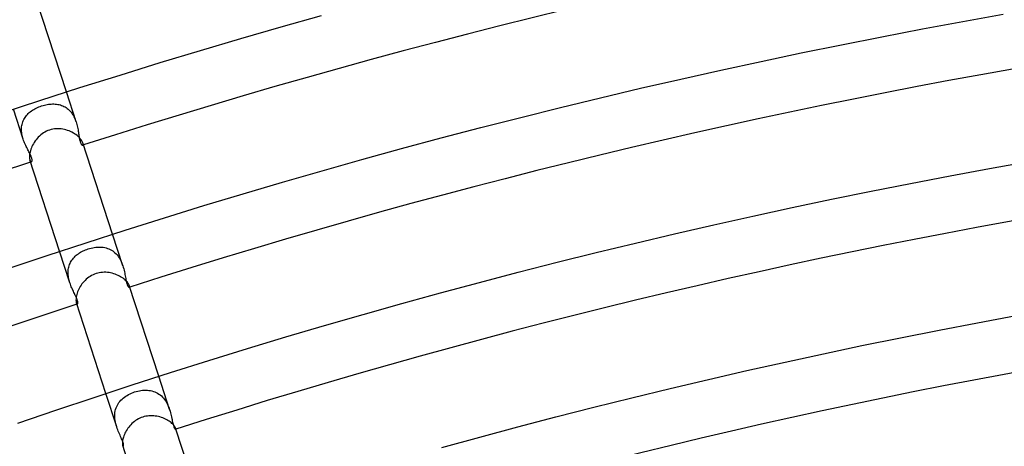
# Model space of a CAD drawing. Header units: millimetres. Extents: x -660 to 660, y -630 to 630.
# Tile 102 of 131: x -155 to -84, y 447 to 477. Entities that reach past the tile are written whole.
import ezdxf

# ---------------------------------------------------------------- set-up
doc = ezdxf.new("R2010")
doc.units = ezdxf.units.MM
doc.layers.add('HIDDEN', color=7, linetype='Continuous')
doc.layers.add('THICK', color=7, linetype='Continuous')

msp = doc.modelspace()

# ---------------------------------------------------------------- linework, layer by layer
at = {"layer": 'HIDDEN'}
for p, q in [((-150.592, 469.947), (-151.292, 472.101)), ((-153.366, 470.986), (-153.269, 471.027)), ((-153.269, 471.027), (-153.17, 471.065)), ((-153.17, 471.065), (-153.07, 471.1)), ((-153.07, 471.1), (-152.972, 471.13)), ((-152.972, 471.13), (-152.873, 471.156)), ((-152.873, 471.156), (-152.774, 471.179)), ((-152.774, 471.179), (-152.675, 471.199)), ((-152.675, 471.199), (-152.576, 471.214)), ((-152.576, 471.214), (-152.478, 471.226)), ((-152.478, 471.226), (-152.38, 471.234)), ((-152.38, 471.234), (-152.282, 471.238)), ((-152.282, 471.238), (-152.186, 471.238)), ((-152.186, 471.238), (-152.09, 471.233)), ((-152.09, 471.233), (-151.996, 471.224)), ((-151.996, 471.224), (-151.903, 471.21)), ((-151.903, 471.21), (-151.811, 471.191)), ((-151.811, 471.191), (-151.721, 471.168)), ((-151.721, 471.168), (-151.633, 471.139)), ((-151.633, 471.139), (-151.548, 471.106)), ((-151.548, 471.106), (-151.464, 471.067)), ((-151.464, 471.067), (-151.382, 471.023)), ((-151.382, 471.023), (-151.303, 470.974)), ((-154.396, 468.711), (-155.096, 470.864)), ((-154.265, 470.273), (-154.212, 470.347)), ((-154.212, 470.347), (-154.155, 470.419)), ((-154.155, 470.419), (-154.094, 470.487)), ((-154.094, 470.487), (-154.028, 470.553)), ((-154.028, 470.553), (-153.959, 470.616)), ((-153.959, 470.616), (-153.886, 470.676)), ((-153.886, 470.676), (-153.808, 470.735)), ((-153.808, 470.735), (-153.727, 470.79)), ((-153.727, 470.79), (-153.642, 470.843)), ((-153.642, 470.843), (-153.553, 470.893)), ((-153.553, 470.893), (-153.461, 470.941)), ((-153.461, 470.941), (-153.366, 470.986)), ((-151.303, 470.974), (-151.227, 470.919)), ((-151.227, 470.919), (-151.154, 470.859)), ((-151.154, 470.859), (-151.085, 470.795)), ((-151.085, 470.795), (-151.018, 470.726)), ((-151.018, 470.726), (-150.956, 470.652)), ((-150.956, 470.652), (-150.897, 470.573)), ((-150.897, 470.573), (-150.841, 470.491)), ((-150.841, 470.491), (-150.79, 470.406)), ((-150.79, 470.406), (-150.743, 470.318)), ((-150.743, 470.318), (-150.7, 470.227)), ((-154.517, 469.487), (-154.51, 469.583)), ((-154.51, 469.583), (-154.498, 469.677)), ((-154.498, 469.677), (-154.48, 469.769)), ((-154.48, 469.769), (-154.457, 469.859)), ((-154.457, 469.859), (-154.429, 469.947)), ((-154.429, 469.947), (-154.395, 470.033)), ((-154.395, 470.033), (-154.356, 470.116)), ((-154.356, 470.116), (-154.313, 470.196)), ((-154.313, 470.196), (-154.265, 470.273)), ((-150.7, 470.227), (-150.66, 470.135)), ((-150.66, 470.135), (-150.624, 470.041)), ((-150.624, 470.041), (-150.592, 469.946)), ((-150.592, 469.946), (-150.562, 469.851)), ((-150.562, 469.851), (-150.536, 469.755)), ((-150.536, 469.755), (-150.513, 469.66)), ((-150.513, 469.66), (-150.491, 469.566)), ((-154.518, 469.39), (-154.517, 469.487)), ((-154.514, 469.292), (-154.518, 469.39)), ((-154.505, 469.194), (-154.514, 469.292)), ((-154.491, 469.096), (-154.505, 469.194)), ((-154.473, 468.999), (-154.491, 469.096)), ((-154.451, 468.902), (-154.473, 468.999)), ((-154.425, 468.805), (-154.451, 468.902)), ((-150.491, 469.566), (-150.472, 469.473)), ((-150.472, 469.473), (-150.455, 469.382)), ((-150.455, 469.382), (-150.44, 469.292)), ((-150.44, 469.292), (-150.425, 469.204)), ((-150.425, 469.204), (-150.412, 469.119)), ((-150.412, 469.119), (-150.399, 469.037)), ((-150.399, 469.037), (-150.387, 468.957)), ((-150.387, 468.957), (-150.374, 468.881)), ((-150.374, 468.881), (-150.362, 468.808)), ((-154.396, 468.71), (-154.425, 468.805)), ((-154.364, 468.617), (-154.396, 468.71)), ((-154.33, 468.525), (-154.364, 468.617)), ((-154.294, 468.435), (-154.33, 468.525)), ((-154.256, 468.348), (-154.294, 468.435)), ((-154.217, 468.262), (-154.256, 468.348)), ((-154.177, 468.179), (-154.217, 468.262)), ((-154.138, 468.097), (-154.177, 468.179)), ((-150.362, 468.808), (-150.349, 468.739)), ((-150.349, 468.739), (-150.336, 468.675)), ((-150.336, 468.675), (-150.323, 468.614)), ((-150.323, 468.614), (-150.308, 468.559)), ((-150.308, 468.559), (-150.293, 468.507)), ((-150.293, 468.507), (-150.278, 468.461)), ((-150.278, 468.461), (-150.261, 468.419)), ((-150.261, 468.419), (-150.244, 468.383)), ((-150.244, 468.383), (-150.227, 468.353)), ((-150.227, 468.353), (-150.21, 468.328)), ((-150.21, 468.328), (-150.194, 468.308)), ((-150.194, 468.308), (-150.178, 468.292)), ((-150.178, 468.292), (-150.162, 468.282)), ((-150.162, 468.282), (-150.148, 468.275)), ((-150.148, 468.275), (-150.134, 468.273)), ((-150.134, 468.273), (-150.122, 468.275)), ((-150.122, 468.275), (-150.107, 468.285)), ((-150.107, 468.285), (-150.095, 468.302)), ((-150.092, 468.4), (-150.104, 468.446)), ((-150.095, 468.302), (-150.088, 468.327)), ((-150.087, 468.36), (-150.092, 468.4)), ((-150.088, 468.327), (-150.087, 468.36)), ((-154.098, 468.018), (-154.138, 468.097)), ((-154.059, 467.942), (-154.098, 468.018)), ((-154.021, 467.868), (-154.059, 467.942)), ((-153.984, 467.796), (-154.021, 467.868)), ((-153.949, 467.728), (-153.984, 467.796)), ((-153.916, 467.662), (-153.949, 467.728)), ((-153.886, 467.598), (-153.916, 467.662)), ((-153.858, 467.538), (-153.886, 467.598)), ((-153.834, 467.481), (-153.858, 467.538)), ((-153.812, 467.428), (-153.834, 467.481)), ((-153.909, 467.21), (-153.891, 467.165)), ((-153.891, 467.165), (-153.872, 467.13)), ((-153.872, 467.13), (-153.852, 467.104)), ((-153.852, 467.104), (-153.832, 467.088)), ((-153.832, 467.088), (-153.812, 467.081)), ((-153.794, 467.377), (-153.812, 467.428)), ((-153.812, 467.081), (-153.794, 467.082)), ((-153.779, 467.33), (-153.794, 467.377)), ((-153.794, 467.082), (-153.783, 467.088)), ((-153.783, 467.088), (-153.773, 467.098)), ((-153.768, 467.287), (-153.779, 467.33)), ((-153.773, 467.098), (-153.765, 467.112)), ((-153.759, 467.247), (-153.768, 467.287)), ((-153.765, 467.112), (-153.759, 467.131)), ((-153.755, 467.212), (-153.759, 467.247)), ((-153.759, 467.131), (-153.755, 467.153)), ((-153.753, 467.18), (-153.755, 467.212)), ((-153.755, 467.153), (-153.753, 467.18)), ((-147.231, 459.603), (-147.97, 461.877)), ((-151.035, 458.367), (-151.774, 460.64)), ((-150.579, 460.352), (-150.505, 460.411)), ((-150.505, 460.411), (-150.429, 460.468)), ((-150.429, 460.468), (-150.349, 460.521)), ((-150.349, 460.521), (-150.267, 460.572)), ((-150.267, 460.572), (-150.182, 460.619)), ((-150.182, 460.619), (-150.095, 460.664)), ((-150.095, 460.664), (-150.006, 460.706)), ((-150.006, 460.706), (-149.914, 460.744)), ((-149.914, 460.744), (-149.821, 460.78)), ((-149.821, 460.78), (-149.727, 460.812)), ((-149.727, 460.812), (-149.618, 460.845)), ((-149.618, 460.845), (-149.509, 460.874)), ((-149.509, 460.874), (-149.399, 460.898)), ((-149.399, 460.898), (-149.288, 460.917)), ((-149.288, 460.917), (-149.178, 460.932)), ((-149.178, 460.932), (-149.068, 460.941)), ((-149.068, 460.941), (-148.959, 460.946)), ((-148.959, 460.946), (-148.851, 460.945)), ((-148.851, 460.945), (-148.744, 460.939)), ((-148.744, 460.939), (-148.639, 460.927)), ((-148.639, 460.927), (-148.535, 460.909)), ((-148.535, 460.909), (-148.433, 460.885)), ((-148.433, 460.885), (-148.333, 460.854)), ((-148.333, 460.854), (-148.236, 460.818)), ((-148.236, 460.818), (-148.141, 460.775)), ((-148.141, 460.775), (-148.049, 460.725)), ((-148.049, 460.725), (-147.96, 460.669)), ((-147.96, 460.669), (-147.875, 460.607)), ((-147.875, 460.607), (-147.794, 460.538)), ((-147.794, 460.538), (-147.717, 460.463)), ((-147.717, 460.463), (-147.644, 460.383)), ((-147.644, 460.383), (-147.576, 460.297)), ((-151.091, 459.602), (-151.061, 459.689)), ((-151.061, 459.689), (-151.026, 459.773)), ((-151.026, 459.773), (-150.985, 459.856)), ((-150.985, 459.856), (-150.94, 459.935)), ((-150.94, 459.935), (-150.89, 460.012)), ((-150.89, 460.012), (-150.836, 460.086)), ((-150.836, 460.086), (-150.777, 460.157)), ((-150.777, 460.157), (-150.715, 460.225)), ((-150.715, 460.225), (-150.649, 460.29)), ((-150.649, 460.29), (-150.579, 460.352)), ((-147.576, 460.297), (-147.512, 460.206)), ((-147.512, 460.206), (-147.454, 460.112)), ((-147.454, 460.112), (-147.4, 460.014)), ((-147.4, 460.014), (-147.351, 459.914)), ((-147.351, 459.914), (-147.307, 459.811)), ((-147.307, 459.811), (-147.267, 459.706)), ((-147.267, 459.706), (-147.231, 459.602)), ((-151.164, 459.135), (-151.16, 459.231)), ((-151.163, 459.038), (-151.164, 459.135)), ((-151.157, 458.941), (-151.163, 459.038)), ((-151.16, 459.231), (-151.151, 459.326)), ((-151.151, 459.326), (-151.136, 459.42)), ((-151.136, 459.42), (-151.117, 459.512)), ((-151.117, 459.512), (-151.091, 459.602)), ((-147.231, 459.602), (-147.198, 459.494)), ((-147.198, 459.494), (-147.168, 459.386)), ((-147.168, 459.386), (-147.141, 459.279)), ((-147.141, 459.279), (-147.118, 459.174)), ((-147.118, 459.174), (-147.096, 459.071)), ((-147.096, 459.071), (-147.077, 458.972)), ((-147.077, 458.972), (-147.059, 458.875)), ((-151.147, 458.844), (-151.157, 458.941)), ((-151.132, 458.746), (-151.147, 458.844)), ((-151.112, 458.649), (-151.132, 458.746)), ((-151.09, 458.553), (-151.112, 458.649)), ((-151.064, 458.459), (-151.09, 458.553)), ((-151.035, 458.366), (-151.064, 458.459)), ((-151.004, 458.274), (-151.035, 458.366)), ((-150.97, 458.184), (-151.004, 458.274)), ((-147.059, 458.875), (-147.042, 458.782)), ((-147.042, 458.782), (-147.025, 458.693)), ((-147.025, 458.693), (-147.009, 458.608)), ((-147.009, 458.608), (-146.993, 458.529)), ((-146.993, 458.529), (-146.977, 458.455)), ((-146.977, 458.455), (-146.96, 458.386)), ((-146.96, 458.386), (-146.943, 458.324)), ((-146.943, 458.324), (-146.925, 458.268)), ((-146.925, 458.268), (-146.907, 458.218)), ((-150.935, 458.095), (-150.97, 458.184)), ((-150.899, 458.009), (-150.935, 458.095)), ((-150.862, 457.924), (-150.899, 458.009)), ((-150.825, 457.843), (-150.862, 457.924)), ((-150.788, 457.764), (-150.825, 457.843)), ((-150.752, 457.687), (-150.788, 457.764)), ((-150.716, 457.613), (-150.752, 457.687)), ((-150.682, 457.542), (-150.716, 457.613)), ((-150.649, 457.473), (-150.682, 457.542)), ((-146.907, 458.218), (-146.888, 458.175)), ((-146.888, 458.175), (-146.869, 458.139)), ((-146.869, 458.139), (-146.851, 458.11)), ((-146.851, 458.11), (-146.834, 458.088)), ((-146.834, 458.088), (-146.817, 458.072)), ((-146.817, 458.072), (-146.802, 458.062)), ((-146.802, 458.062), (-146.789, 458.058)), ((-146.789, 458.058), (-146.777, 458.058)), ((-146.777, 458.058), (-146.767, 458.065)), ((-146.759, 458.146), (-146.768, 458.178)), ((-146.767, 458.065), (-146.759, 458.077)), ((-146.755, 458.118), (-146.759, 458.146)), ((-146.759, 458.077), (-146.755, 458.095)), ((-146.755, 458.095), (-146.755, 458.118)), ((-150.619, 457.407), (-150.649, 457.473)), ((-150.591, 457.345), (-150.619, 457.407)), ((-150.565, 457.285), (-150.591, 457.345)), ((-150.572, 456.942), (-150.56, 456.911)), ((-150.542, 457.229), (-150.565, 457.285)), ((-150.56, 456.911), (-150.547, 456.886)), ((-150.547, 456.886), (-150.534, 456.867)), ((-150.522, 457.176), (-150.542, 457.229)), ((-150.534, 456.867), (-150.52, 456.855)), ((-150.504, 457.126), (-150.522, 457.176)), ((-150.52, 456.855), (-150.507, 456.85)), ((-150.507, 456.85), (-150.495, 456.85)), ((-150.49, 457.08), (-150.504, 457.126)), ((-150.495, 456.85), (-150.486, 456.855)), ((-150.479, 457.038), (-150.49, 457.08)), ((-150.486, 456.855), (-150.479, 456.864)), ((-150.472, 457.001), (-150.479, 457.038)), ((-150.479, 456.864), (-150.473, 456.877)), ((-150.473, 456.877), (-150.468, 456.893)), ((-150.467, 456.968), (-150.472, 457.001)), ((-150.468, 456.893), (-150.466, 456.914)), ((-150.465, 456.939), (-150.467, 456.968)), ((-150.466, 456.914), (-150.465, 456.939)), ((-143.869, 449.254), (-144.648, 451.653)), ((-146.606, 450.439), (-146.496, 450.483)), ((-146.496, 450.483), (-146.384, 450.522)), ((-146.384, 450.522), (-146.27, 450.556)), ((-146.27, 450.556), (-146.155, 450.586)), ((-146.155, 450.586), (-146.04, 450.61)), ((-146.04, 450.61), (-145.925, 450.629)), ((-145.925, 450.629), (-145.809, 450.642)), ((-145.809, 450.642), (-145.694, 450.65)), ((-145.694, 450.65), (-145.58, 450.652)), ((-145.58, 450.652), (-145.466, 450.647)), ((-145.466, 450.647), (-145.354, 450.637)), ((-145.354, 450.637), (-145.244, 450.62)), ((-145.244, 450.62), (-145.136, 450.597)), ((-145.136, 450.597), (-145.029, 450.566)), ((-145.029, 450.566), (-144.926, 450.529)), ((-144.926, 450.529), (-144.824, 450.484)), ((-144.824, 450.484), (-144.727, 450.433)), ((-147.673, 448.018), (-148.452, 450.417)), ((-147.568, 449.669), (-147.506, 449.76)), ((-147.506, 449.76), (-147.438, 449.847)), ((-147.438, 449.847), (-147.364, 449.93)), ((-147.364, 449.93), (-147.285, 450.009)), ((-147.285, 450.009), (-147.201, 450.083)), ((-147.201, 450.083), (-147.112, 450.153)), ((-147.112, 450.153), (-147.018, 450.219)), ((-147.018, 450.219), (-146.92, 450.281)), ((-146.92, 450.281), (-146.819, 450.338)), ((-146.819, 450.338), (-146.714, 450.391)), ((-146.714, 450.391), (-146.606, 450.439)), ((-144.727, 450.433), (-144.633, 450.374)), ((-144.633, 450.374), (-144.543, 450.309)), ((-144.543, 450.309), (-144.457, 450.236)), ((-144.457, 450.236), (-144.375, 450.157)), ((-144.375, 450.157), (-144.298, 450.071)), ((-144.298, 450.071), (-144.226, 449.98)), ((-144.226, 449.98), (-144.16, 449.885)), ((-144.16, 449.885), (-144.099, 449.786)), ((-144.099, 449.786), (-144.043, 449.682)), ((-147.806, 448.931), (-147.794, 449.044)), ((-147.794, 449.044), (-147.775, 449.156)), ((-147.775, 449.156), (-147.748, 449.265)), ((-147.748, 449.265), (-147.713, 449.372)), ((-147.713, 449.372), (-147.672, 449.475)), ((-147.672, 449.475), (-147.623, 449.574)), ((-147.623, 449.574), (-147.568, 449.669)), ((-144.043, 449.682), (-143.992, 449.576)), ((-143.992, 449.576), (-143.947, 449.469)), ((-143.947, 449.469), (-143.905, 449.361)), ((-143.905, 449.361), (-143.868, 449.253)), ((-143.868, 449.253), (-143.835, 449.144)), ((-143.835, 449.144), (-143.804, 449.035)), ((-143.804, 449.035), (-143.777, 448.929)), ((-147.81, 448.816), (-147.806, 448.931)), ((-147.808, 448.699), (-147.81, 448.816)), ((-147.798, 448.582), (-147.808, 448.699)), ((-147.783, 448.466), (-147.798, 448.582)), ((-147.762, 448.352), (-147.783, 448.466)), ((-147.736, 448.238), (-147.762, 448.352)), ((-143.777, 448.929), (-143.752, 448.825)), ((-143.752, 448.825), (-143.73, 448.724)), ((-143.73, 448.724), (-143.709, 448.627)), ((-143.709, 448.627), (-143.689, 448.533)), ((-143.689, 448.533), (-143.67, 448.443)), ((-143.67, 448.443), (-143.651, 448.356)), ((-143.651, 448.356), (-143.632, 448.274)), ((-147.706, 448.127), (-147.736, 448.238)), ((-147.673, 448.017), (-147.706, 448.127)), ((-147.635, 447.908), (-147.673, 448.017)), ((-147.596, 447.801), (-147.635, 447.908)), ((-147.555, 447.699), (-147.596, 447.801)), ((-147.513, 447.599), (-147.555, 447.699)), ((-143.632, 448.274), (-143.613, 448.197)), ((-143.613, 448.197), (-143.594, 448.125)), ((-143.594, 448.125), (-143.573, 448.059)), ((-143.573, 448.059), (-143.552, 448.001)), ((-143.552, 448.001), (-143.532, 447.953)), ((-143.532, 447.953), (-143.512, 447.914)), ((-143.512, 447.914), (-143.494, 447.884)), ((-143.494, 447.884), (-143.476, 447.862)), ((-143.476, 447.862), (-143.461, 447.848)), ((-143.461, 447.848), (-143.448, 447.841)), ((-143.448, 447.841), (-143.437, 447.84)), ((-143.437, 447.84), (-143.431, 447.844)), ((-143.428, 447.895), (-143.434, 447.916)), ((-143.431, 447.844), (-143.427, 447.852)), ((-143.425, 447.878), (-143.428, 447.895)), ((-143.427, 447.852), (-143.425, 447.863)), ((-143.425, 447.863), (-143.425, 447.878)), ((-147.472, 447.503), (-147.513, 447.599)), ((-147.431, 447.411), (-147.472, 447.503)), ((-147.391, 447.322), (-147.431, 447.411)), ((-147.353, 447.236), (-147.391, 447.322)), ((-147.316, 447.153), (-147.353, 447.236)), ((-147.283, 447.074), (-147.316, 447.153)), ((-147.253, 446.999), (-147.283, 447.074)), ((-147.226, 446.929), (-147.253, 446.999)), ((-147.206, 446.866), (-147.226, 446.929)), ((-147.238, 446.68), (-147.23, 446.66)), ((-147.23, 446.66), (-147.222, 446.644)), ((-147.222, 446.644), (-147.214, 446.632)), ((-147.214, 446.632), (-147.206, 446.624)), ((-147.19, 446.81), (-147.206, 446.866)), ((-147.206, 446.624), (-147.198, 446.62)), ((-147.198, 446.62), (-147.191, 446.62)), ((-147.191, 446.62), (-147.183, 446.627)), ((-147.18, 446.762), (-147.19, 446.81)), ((-147.183, 446.627), (-147.176, 446.64)), ((-147.173, 446.721), (-147.18, 446.762)), ((-147.176, 446.64), (-147.172, 446.661)), ((-147.171, 446.687), (-147.173, 446.721)), ((-147.172, 446.661), (-147.171, 446.687))]:
    msp.add_line(p, q, dxfattribs=at)
at = {"layer": 'THICK'}
for p, q in [((-151.292, 472.101), (-153.442, 478.718)), ((-135.84, 476.776), (-132.929, 477.596)), ((-86.808, 477.168), (-83.896, 477.689)), ((-138.745, 475.939), (-135.84, 476.776)), ((-89.717, 476.63), (-86.808, 477.168)), ((-95.525, 475.5), (-92.623, 476.073)), ((-92.623, 476.073), (-89.717, 476.63)), ((-141.646, 475.084), (-138.745, 475.939)), ((-98.424, 474.908), (-95.525, 475.5)), ((-144.542, 474.211), (-141.646, 475.084)), ((-101.319, 474.299), (-98.424, 474.908)), ((-147.432, 473.32), (-144.542, 474.211)), ((-104.211, 473.672), (-101.319, 474.299)), ((-150.316, 472.412), (-147.432, 473.32)), ((-107.098, 473.027), (-104.211, 473.672)), ((-153.195, 471.486), (-150.316, 472.412)), ((-109.982, 472.365), (-107.098, 473.027)), ((-112.861, 471.686), (-109.982, 472.365)), ((-156.068, 470.543), (-153.195, 471.486)), ((-115.737, 470.988), (-112.861, 471.686)), ((-118.608, 470.274), (-115.737, 470.988)), ((-121.474, 469.541), (-118.608, 470.274)), ((-153.227, 468.933), (-153.313, 468.85)), ((-153.136, 469.013), (-153.227, 468.933)), ((-153.041, 469.087), (-153.136, 469.013)), ((-152.941, 469.155), (-153.041, 469.087)), ((-152.838, 469.217), (-152.941, 469.155)), ((-152.73, 469.272), (-152.838, 469.217)), ((-152.619, 469.321), (-152.73, 469.272)), ((-152.505, 469.362), (-152.619, 469.321)), ((-152.389, 469.396), (-152.505, 469.362)), ((-152.271, 469.422), (-152.389, 469.396)), ((-152.152, 469.44), (-152.271, 469.422)), ((-152.032, 469.451), (-152.152, 469.44)), ((-151.912, 469.454), (-152.032, 469.451)), ((-151.792, 469.451), (-151.912, 469.454)), ((-151.672, 469.44), (-151.792, 469.451)), ((-151.554, 469.423), (-151.672, 469.44)), ((-151.436, 469.399), (-151.554, 469.423)), ((-151.321, 469.37), (-151.436, 469.399)), ((-151.208, 469.335), (-151.321, 469.37)), ((-151.098, 469.295), (-151.208, 469.335)), ((-150.991, 469.249), (-151.098, 469.295)), ((-150.888, 469.2), (-150.991, 469.249)), ((-150.79, 469.147), (-150.888, 469.2)), ((-150.696, 469.09), (-150.79, 469.147)), ((-150.608, 469.031), (-150.696, 469.09)), ((-150.525, 468.969), (-150.608, 469.031)), ((-150.449, 468.906), (-150.525, 468.969)), ((-150.38, 468.843), (-150.449, 468.906)), ((-124.336, 468.792), (-121.474, 469.541)), ((-153.768, 468.176), (-153.81, 468.076)), ((-153.719, 468.277), (-153.768, 468.176)), ((-153.665, 468.378), (-153.719, 468.277)), ((-153.605, 468.478), (-153.665, 468.378)), ((-153.54, 468.575), (-153.605, 468.478)), ((-153.469, 468.67), (-153.54, 468.575)), ((-153.394, 468.761), (-153.469, 468.67)), ((-153.313, 468.85), (-153.394, 468.761)), ((-150.318, 468.78), (-150.38, 468.843)), ((-150.264, 468.717), (-150.318, 468.78)), ((-150.217, 468.657), (-150.264, 468.717)), ((-150.178, 468.598), (-150.217, 468.657)), ((-150.146, 468.543), (-150.178, 468.598)), ((-150.122, 468.492), (-150.146, 468.543)), ((-150.104, 468.446), (-150.122, 468.492)), ((-147.97, 461.877), (-150.104, 468.446)), ((-127.193, 468.024), (-124.336, 468.792)), ((-153.939, 467.522), (-153.941, 467.445)), ((-153.932, 467.604), (-153.939, 467.522)), ((-153.919, 467.691), (-153.932, 467.604)), ((-153.901, 467.782), (-153.919, 467.691)), ((-153.877, 467.878), (-153.901, 467.782)), ((-153.846, 467.976), (-153.877, 467.878)), ((-153.81, 468.076), (-153.846, 467.976)), ((-130.046, 467.24), (-127.193, 468.024)), ((-153.941, 467.445), (-153.939, 467.375)), ((-153.939, 467.375), (-153.932, 467.313)), ((-153.932, 467.313), (-153.922, 467.258)), ((-153.922, 467.258), (-153.909, 467.21)), ((-151.774, 460.64), (-153.909, 467.21)), ((-132.894, 466.438), (-130.046, 467.24)), ((-84.884, 466.592), (-82.036, 467.101)), ((-135.737, 465.618), (-132.894, 466.438)), ((-90.57, 465.521), (-87.729, 466.065)), ((-87.729, 466.065), (-84.884, 466.592)), ((-138.575, 464.782), (-135.737, 465.618)), ((-93.408, 464.96), (-90.57, 465.521)), ((-141.407, 463.928), (-138.575, 464.782)), ((-96.243, 464.382), (-93.408, 464.96)), ((-144.235, 463.057), (-141.407, 463.928)), ((-99.074, 463.786), (-96.243, 464.382)), ((-101.901, 463.173), (-99.074, 463.786)), ((-147.057, 462.168), (-144.235, 463.057)), ((-107.544, 461.895), (-104.725, 462.543)), ((-104.725, 462.543), (-101.901, 463.173)), ((-149.873, 461.262), (-147.057, 462.168)), ((-110.36, 461.231), (-107.544, 461.895)), ((-152.684, 460.34), (-149.873, 461.262)), ((-113.171, 460.549), (-110.36, 461.231)), ((-115.979, 459.85), (-113.171, 460.549)), ((-155.49, 459.4), (-152.684, 460.34)), ((-118.782, 459.134), (-115.979, 459.85)), ((-149.369, 458.952), (-149.474, 458.899)), ((-149.261, 458.998), (-149.369, 458.952)), ((-149.15, 459.038), (-149.261, 458.998)), ((-149.038, 459.071), (-149.15, 459.038)), ((-148.923, 459.096), (-149.038, 459.071)), ((-148.807, 459.115), (-148.923, 459.096)), ((-148.691, 459.127), (-148.807, 459.115)), ((-148.574, 459.132), (-148.691, 459.127)), ((-148.457, 459.131), (-148.574, 459.132)), ((-148.34, 459.123), (-148.457, 459.131)), ((-148.225, 459.108), (-148.34, 459.123)), ((-148.111, 459.088), (-148.225, 459.108)), ((-147.999, 459.062), (-148.111, 459.088)), ((-147.888, 459.031), (-147.999, 459.062)), ((-147.781, 458.995), (-147.888, 459.031)), ((-147.676, 458.955), (-147.781, 458.995)), ((-147.576, 458.91), (-147.676, 458.955)), ((-121.58, 458.401), (-118.782, 459.134)), ((-150.168, 458.29), (-150.234, 458.198)), ((-150.097, 458.38), (-150.168, 458.29)), ((-150.021, 458.467), (-150.097, 458.38)), ((-149.941, 458.551), (-150.021, 458.467)), ((-149.856, 458.63), (-149.941, 458.551)), ((-149.766, 458.705), (-149.856, 458.63)), ((-149.673, 458.775), (-149.766, 458.705)), ((-149.575, 458.84), (-149.673, 458.775)), ((-149.474, 458.899), (-149.575, 458.84)), ((-147.479, 458.862), (-147.576, 458.91)), ((-147.387, 458.81), (-147.479, 458.862)), ((-147.3, 458.756), (-147.387, 458.81)), ((-147.218, 458.7), (-147.3, 458.756)), ((-147.142, 458.642), (-147.218, 458.7)), ((-147.073, 458.584), (-147.142, 458.642)), ((-147.01, 458.526), (-147.073, 458.584)), ((-146.955, 458.468), (-147.01, 458.526)), ((-146.906, 458.412), (-146.955, 458.468)), ((-146.865, 458.358), (-146.906, 458.412)), ((-146.831, 458.308), (-146.865, 458.358)), ((-146.804, 458.26), (-146.831, 458.308)), ((-146.783, 458.217), (-146.804, 458.26)), ((-124.374, 457.651), (-121.58, 458.401)), ((-150.543, 457.537), (-150.565, 457.448)), ((-150.515, 457.628), (-150.543, 457.537)), ((-150.483, 457.721), (-150.515, 457.628)), ((-150.444, 457.816), (-150.483, 457.721)), ((-150.4, 457.912), (-150.444, 457.816)), ((-150.35, 458.008), (-150.4, 457.912)), ((-150.294, 458.104), (-150.35, 458.008)), ((-150.234, 458.198), (-150.294, 458.104)), ((-146.768, 458.178), (-146.783, 458.217)), ((-144.648, 451.653), (-146.768, 458.178)), ((-127.164, 456.883), (-124.374, 457.651)), ((-150.598, 457.213), (-150.6, 457.145)), ((-150.6, 457.145), (-150.598, 457.083)), ((-150.592, 457.286), (-150.598, 457.213)), ((-150.598, 457.083), (-150.592, 457.029)), ((-150.581, 457.365), (-150.592, 457.286)), ((-150.592, 457.029), (-150.583, 456.982)), ((-150.583, 456.982), (-150.572, 456.942)), ((-150.565, 457.448), (-150.581, 457.365)), ((-148.452, 450.417), (-150.572, 456.942)), ((-129.948, 456.099), (-127.164, 456.883)), ((-132.728, 455.298), (-129.948, 456.099)), ((-88.517, 454.969), (-85.74, 455.501)), ((-85.74, 455.501), (-82.96, 456.015)), ((-135.503, 454.48), (-132.728, 455.298)), ((-91.291, 454.421), (-88.517, 454.969)), ((-138.273, 453.645), (-135.503, 454.48)), ((-94.061, 453.855), (-91.291, 454.421)), ((-141.038, 452.793), (-138.273, 453.645)), ((-96.828, 453.273), (-94.061, 453.855)), ((-143.797, 451.924), (-141.038, 452.793)), ((-102.351, 452.058), (-99.591, 452.674)), ((-99.591, 452.674), (-96.828, 453.273)), ((-146.551, 451.039), (-143.797, 451.924)), ((-105.106, 451.425), (-102.351, 452.058)), ((-107.858, 450.776), (-105.106, 451.425)), ((-149.3, 450.136), (-146.551, 451.039)), ((-110.606, 450.109), (-107.858, 450.776)), ((-152.043, 449.217), (-149.3, 450.136)), ((-113.35, 449.426), (-110.606, 450.109)), ((-154.781, 448.281), (-152.043, 449.217)), ((-116.089, 448.727), (-113.35, 449.426)), ((-146.4, 448.397), (-146.488, 448.326)), ((-146.308, 448.464), (-146.4, 448.397)), ((-146.212, 448.526), (-146.308, 448.464)), ((-146.112, 448.582), (-146.212, 448.526)), ((-146.01, 448.633), (-146.112, 448.582)), ((-145.905, 448.678), (-146.01, 448.633)), ((-145.797, 448.716), (-145.905, 448.678)), ((-145.687, 448.749), (-145.797, 448.716)), ((-145.575, 448.774), (-145.687, 448.749)), ((-145.462, 448.794), (-145.575, 448.774)), ((-145.348, 448.806), (-145.462, 448.794)), ((-145.234, 448.813), (-145.348, 448.806)), ((-145.12, 448.813), (-145.234, 448.813)), ((-145.006, 448.807), (-145.12, 448.813)), ((-144.893, 448.795), (-145.006, 448.807)), ((-144.782, 448.778), (-144.893, 448.795)), ((-144.672, 448.755), (-144.782, 448.778)), ((-144.565, 448.728), (-144.672, 448.755)), ((-144.459, 448.695), (-144.565, 448.728)), ((-144.357, 448.658), (-144.459, 448.695)), ((-144.258, 448.618), (-144.357, 448.658)), ((-144.163, 448.574), (-144.258, 448.618)), ((-144.073, 448.527), (-144.163, 448.574)), ((-143.987, 448.477), (-144.073, 448.527)), ((-143.906, 448.426), (-143.987, 448.477)), ((-143.83, 448.373), (-143.906, 448.426)), ((-143.761, 448.319), (-143.83, 448.373)), ((-118.824, 448.01), (-116.089, 448.727)), ((-147.034, 447.642), (-147.08, 447.55)), ((-146.983, 447.734), (-147.034, 447.642)), ((-146.927, 447.825), (-146.983, 447.734)), ((-146.865, 447.915), (-146.927, 447.825)), ((-146.799, 448.003), (-146.865, 447.915)), ((-146.728, 448.088), (-146.799, 448.003)), ((-146.653, 448.171), (-146.728, 448.088)), ((-146.573, 448.25), (-146.653, 448.171)), ((-146.488, 448.326), (-146.573, 448.25)), ((-143.699, 448.266), (-143.761, 448.319)), ((-143.643, 448.213), (-143.699, 448.266)), ((-143.594, 448.162), (-143.643, 448.213)), ((-143.551, 448.112), (-143.594, 448.162)), ((-143.515, 448.065), (-143.551, 448.112)), ((-143.486, 448.022), (-143.515, 448.065)), ((-143.463, 447.983), (-143.486, 448.022)), ((-143.446, 447.947), (-143.463, 447.983)), ((-143.434, 447.916), (-143.446, 447.947)), ((-141.326, 441.429), (-143.434, 447.916)), ((-121.555, 447.277), (-118.824, 448.01)), ((-147.253, 446.973), (-147.258, 446.908)), ((-147.243, 447.044), (-147.253, 446.973)), ((-147.229, 447.119), (-147.243, 447.044)), ((-147.21, 447.2), (-147.229, 447.119)), ((-147.185, 447.284), (-147.21, 447.2)), ((-147.155, 447.371), (-147.185, 447.284)), ((-147.12, 447.46), (-147.155, 447.371)), ((-147.08, 447.55), (-147.12, 447.46)), ((-124.281, 446.527), (-121.555, 447.277)), ((-147.258, 446.908), (-147.26, 446.849)), ((-147.26, 446.849), (-147.258, 446.797)), ((-147.258, 446.797), (-147.254, 446.751)), ((-147.254, 446.751), (-147.247, 446.712)), ((-147.247, 446.712), (-147.238, 446.68)), ((-145.13, 440.193), (-147.238, 446.68))]:
    msp.add_line(p, q, dxfattribs=at)
for radius, start, end in [(491.75, 72.23302, 107.76694), (481, 72.23823, 107.76179), (470.25, 72.24368, 107.75634), (491.75, 108.23305, 143.76697), (459.5, 72.24941, 107.75061), (481, 108.23826, 143.76176), (448.75, 72.25485, 107.74517)]:
    msp.add_arc((0, 0), radius, start, end, dxfattribs=at)

doc.saveas('drawing.dxf')
